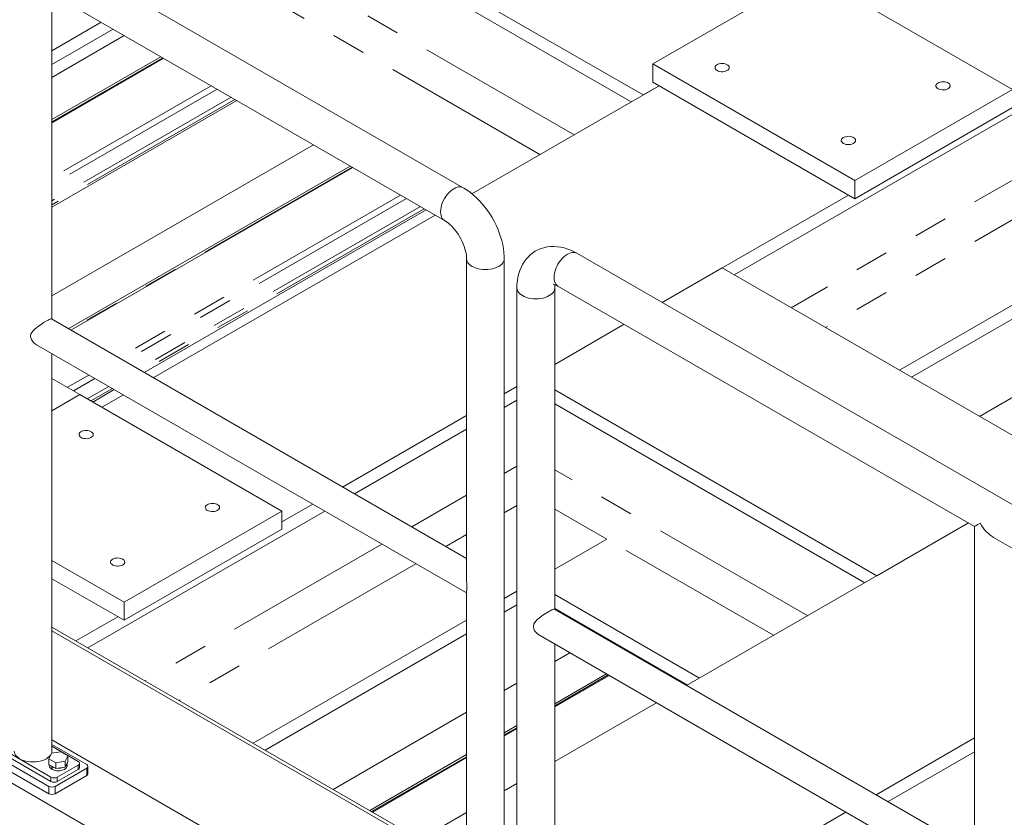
# Model space of a CAD drawing. Header units: millimetres. Extents: x 450 to 25135, y 150 to 17673.
# Tile 176 of 256: x 6282 to 7385, y 12660 to 13553. Entities that reach past the tile are written whole.
import ezdxf

# ---------------------------------------------------------------- set-up
doc = ezdxf.new("R2010")
doc.units = ezdxf.units.MM
doc.linetypes.add('SLD-Centrada-doble', pattern=[12.7, 6.35, -1.27, 1.27, -1.27, 1.27, -1.27])
doc.linetypes.add('SLD-Continua', pattern=[0])
doc.layers.add('OCULTA', color=8, linetype='SLD-Continua')

msp = doc.modelspace()

# ---------------------------------------------------------------- linework, layer by layer
at = {"layer": 'OCULTA', "linetype": 'SLD-Continua', "lineweight": 18, "ltscale": 30}
for p, q in [((6778.6, 13365.1), (5329, 14202)), ((7846.4, 13708.8), (7082, 13267.5)), ((7846.4, 13708.8), (7082, 13267.5)), ((7846.4, 13708.8), (7082, 13267.5)), ((7846.4, 13708.8), (7082, 13267.5)), ((6980.2, 13469.2), (6612.5, 13681.5)), ((6980.2, 13469.2), (6612.5, 13681.5)), ((6980.2, 13469.2), (6612.5, 13681.5)), ((6980.2, 13469.2), (6612.5, 13681.5)), ((6966.8, 13461.4), (6599.1, 13673.7)), ((6966.8, 13461.4), (6599.1, 13673.7)), ((6966.8, 13461.4), (6599.1, 13673.7)), ((6966.8, 13461.4), (6599.1, 13673.7)), ((7167.6, 13605.9), (6990.8, 13503.9)), ((7167.6, 13605.9), (6990.8, 13503.9)), ((7167.6, 13605.9), (6990.8, 13503.9)), ((7167.6, 13605.9), (6990.8, 13503.9)), ((7393.8, 13475.3), (7167.6, 13605.9)), ((7393.8, 13475.3), (7167.6, 13605.9)), ((7393.8, 13475.3), (7167.6, 13605.9)), ((7393.8, 13475.3), (7167.6, 13605.9)), ((6296.7, 13594.7), (6757.5, 13328.6)), ((6317.7, 13217.9), (6317.7, 13582.5)), ((6373.1, 13550.6), (6317.7, 13518.6)), ((6373.1, 13550.6), (6317.7, 13518.6)), ((6373.1, 13550.6), (6317.7, 13518.6)), ((6373.1, 13550.6), (6317.7, 13518.6)), ((6386.5, 13542.8), (6317.7, 13503.1)), ((6386.5, 13542.8), (6317.7, 13503.1)), ((6386.5, 13542.8), (6317.7, 13503.1)), ((6386.5, 13542.8), (6317.7, 13503.1)), ((6398.9, 13535.7), (6317.7, 13488.8)), ((6398.9, 13535.7), (6317.7, 13488.8)), ((6398.9, 13535.7), (6317.7, 13488.8)), ((6398.9, 13535.7), (6317.7, 13488.8)), ((7929.5, 13542.8), (7267.3, 13160.6)), ((7929.5, 13542.8), (7267.3, 13160.6)), ((7929.5, 13542.8), (7267.3, 13160.6)), ((7929.5, 13542.8), (7267.3, 13160.6)), ((6439.9, 13512), (6317.7, 13441.5)), ((6439.9, 13512), (6317.7, 13441.5)), ((6439.9, 13512), (6317.7, 13441.5)), ((6439.9, 13512), (6317.7, 13441.5)), ((6317.7, 13438), (6442.9, 13510.2)), ((6317.7, 13438), (6442.9, 13510.2)), ((6317.7, 13438), (6442.9, 13510.2)), ((6317.7, 13438), (6442.9, 13510.2)), ((6990.8, 13503.9), (7217.1, 13373.3)), ((6990.8, 13503.9), (6990.8, 13483.5)), ((6990.8, 13503.9), (7217.1, 13373.3)), ((6990.8, 13503.9), (6990.8, 13483.5)), ((6990.8, 13503.9), (7217.1, 13373.3)), ((6990.8, 13503.9), (6990.8, 13483.5)), ((6990.8, 13503.9), (7217.1, 13373.3)), ((6990.8, 13503.9), (6990.8, 13483.5)), ((6997.9, 13479.4), (6788.3, 13358.4)), ((6997.9, 13479.4), (6788.3, 13358.4)), ((6997.9, 13479.4), (6788.3, 13358.4)), ((6997.9, 13479.4), (6788.3, 13358.4)), ((6997.9, 13479.4), (6980.2, 13469.2)), ((6997.9, 13479.4), (6980.2, 13469.2)), ((6997.9, 13479.4), (6980.2, 13469.2)), ((6997.9, 13479.4), (6980.2, 13469.2)), ((6990.8, 13483.5), (7217.1, 13352.9)), ((6990.8, 13483.5), (7217.1, 13352.9)), ((6990.8, 13483.5), (7217.1, 13352.9)), ((6990.8, 13483.5), (7217.1, 13352.9)), ((7846.4, 13479.4), (7280.7, 13152.8)), ((7846.4, 13479.4), (7280.7, 13152.8)), ((7846.4, 13479.4), (7280.7, 13152.8)), ((7846.4, 13479.4), (7280.7, 13152.8)), ((7217.1, 13373.3), (7393.8, 13475.3)), ((7217.1, 13373.3), (7393.8, 13475.3)), ((7217.1, 13373.3), (7393.8, 13475.3)), ((7217.1, 13373.3), (7393.8, 13475.3)), ((6524.8, 13463), (6317.7, 13343.5)), ((6524.8, 13463), (6317.7, 13343.5)), ((6524.8, 13463), (6317.7, 13343.5)), ((6524.8, 13463), (6317.7, 13343.5)), ((7217.1, 13352.9), (7393.8, 13454.9)), ((7217.1, 13352.9), (7393.8, 13454.9)), ((7217.1, 13352.9), (7393.8, 13454.9)), ((7217.1, 13352.9), (7393.8, 13454.9)), ((7922.4, 13435.5), (7356.8, 13108.9)), ((7922.4, 13435.5), (7356.8, 13108.9)), ((7922.4, 13435.5), (7356.8, 13108.9)), ((7922.4, 13435.5), (7356.8, 13108.9)), ((6611, 13413.2), (6317.7, 13243.9)), ((6611, 13413.2), (6317.7, 13243.9)), ((6611, 13413.2), (6317.7, 13243.9)), ((6611, 13413.2), (6317.7, 13243.9)), ((6652, 13389.5), (6336.2, 13207.2)), ((6652, 13389.5), (6336.2, 13207.2)), ((6652, 13389.5), (6336.2, 13207.2)), ((6652, 13389.5), (6336.2, 13207.2)), ((6339.2, 13205.5), (6655, 13387.8)), ((6339.2, 13205.5), (6655, 13387.8)), ((6339.2, 13205.5), (6655, 13387.8)), ((6339.2, 13205.5), (6655, 13387.8)), ((7217.1, 13373.3), (7217.1, 13352.9)), ((7217.1, 13373.3), (7217.1, 13352.9)), ((7217.1, 13373.3), (7217.1, 13352.9)), ((7217.1, 13373.3), (7217.1, 13352.9)), ((7210, 13356.9), (7001.4, 13236.5)), ((7210, 13356.9), (7001.4, 13236.5)), ((7210, 13356.9), (7001.4, 13236.5)), ((7210, 13356.9), (7001.4, 13236.5)), ((6736.9, 13340.5), (6421.1, 13158.2)), ((6736.9, 13340.5), (6421.1, 13158.2)), ((6736.9, 13340.5), (6421.1, 13158.2)), ((6736.9, 13340.5), (6421.1, 13158.2)), ((6747.1, 13334.6), (6431.3, 13152.3)), ((6747.1, 13334.6), (6431.3, 13152.3)), ((6747.1, 13334.6), (6431.3, 13152.3)), ((6747.1, 13334.6), (6431.3, 13152.3)), ((7860.4, 12740.6), (6905.9, 13291.7)), ((6782.3, 13285.6), (6782.3, 12923.7)), ((6824.5, 12441.3), (6824.5, 13285.6)), ((7068.6, 13275.3), (7001.4, 13236.5)), ((7068.6, 13275.3), (7001.4, 13236.5)), ((7068.6, 13275.3), (7001.4, 13236.5)), ((7068.6, 13275.3), (7001.4, 13236.5)), ((7454, 13052.8), (7068.6, 13275.3)), ((7454, 13052.8), (7068.6, 13275.3)), ((7454, 13052.8), (7068.6, 13275.3)), ((7454, 13052.8), (7068.6, 13275.3)), ((6838.7, 13252.9), (6838.7, 12408.6)), ((6881.1, 12892.7), (6881.1, 13252.9)), ((6884.7, 13255), (7351.4, 12985.6)), ((6782.3, 12949.6), (6317.4, 13218.1)), ((6959, 13212.1), (6881.1, 13167.1)), ((6959, 13212.1), (6881.1, 13167.1)), ((6959, 13212.1), (6881.1, 13167.1)), ((6959, 13212.1), (6881.1, 13167.1)), ((6959, 13212.1), (6881.1, 13167.1)), ((6959, 13212.1), (6881.1, 13167.1)), ((6959, 13212.1), (6881.1, 13167.1)), ((6959, 13212.1), (6881.1, 13167.1)), ((6300.7, 13189.1), (6782.3, 12911.1)), ((6317.7, 12733.9), (6317.7, 13179.3)), ((6349.1, 13133.4), (6317.7, 13151.5)), ((6349.1, 13133.4), (6317.7, 13151.5)), ((6349.1, 13133.4), (6317.7, 13151.5)), ((6349.1, 13133.4), (6317.7, 13151.5)), ((6387.7, 13138.9), (6363.6, 13125)), ((6387.7, 13138.9), (6363.6, 13125)), ((6387.7, 13138.9), (6363.6, 13125)), ((6387.7, 13138.9), (6363.6, 13125)), ((6838.7, 13142.6), (6824.5, 13134.4)), ((6838.7, 13142.6), (6824.5, 13134.4)), ((6838.7, 13142.6), (6824.5, 13134.4)), ((6838.7, 13142.6), (6824.5, 13134.4)), ((7241.8, 12930.4), (6881.1, 13138.6)), ((7241.8, 12930.4), (6881.1, 13138.6)), ((7241.8, 12930.4), (6881.1, 13138.6)), ((7241.8, 12930.4), (6881.1, 13138.6)), ((6349.1, 13133.4), (6317.7, 13115.3)), ((6349.1, 13133.4), (6317.7, 13115.3)), ((6349.1, 13133.4), (6317.7, 13115.3)), ((6349.1, 13133.4), (6317.7, 13115.3)), ((6575.4, 13002.8), (6349.1, 13133.4)), ((6575.4, 13002.8), (6349.1, 13133.4)), ((6575.4, 13002.8), (6349.1, 13133.4)), ((6575.4, 13002.8), (6349.1, 13133.4)), ((6397.9, 13133), (6373.8, 13119.2)), ((6397.9, 13133), (6373.8, 13119.2)), ((6397.9, 13133), (6373.8, 13119.2)), ((6397.9, 13133), (6373.8, 13119.2)), ((6838.7, 13127.1), (6824.5, 13118.9)), ((6838.7, 13127.1), (6824.5, 13118.9)), ((6838.7, 13127.1), (6824.5, 13118.9)), ((6838.7, 13127.1), (6824.5, 13118.9)), ((7228.4, 12922.6), (6881.1, 13123.1)), ((7228.4, 12922.6), (6881.1, 13123.1)), ((7228.4, 12922.6), (6881.1, 13123.1)), ((7228.4, 12922.6), (6881.1, 13123.1)), ((6782.3, 13110), (6643.4, 13029.8)), ((6782.3, 13110), (6643.4, 13029.8)), ((6782.3, 13110), (6643.4, 13029.8)), ((6782.3, 13110), (6643.4, 13029.8)), ((6782.3, 13094.5), (6656.8, 13022.1)), ((6782.3, 13094.5), (6656.8, 13022.1)), ((6782.3, 13094.5), (6656.8, 13022.1)), ((6782.3, 13094.5), (6656.8, 13022.1)), ((6610, 13010.6), (6575.4, 12990.6)), ((6610, 13010.6), (6575.4, 12990.6)), ((6610, 13010.6), (6575.4, 12990.6)), ((6610, 13010.6), (6575.4, 12990.6)), ((6881.1, 13005.1), (6939.5, 12971.3)), ((6881.1, 13005.1), (6939.5, 12971.3)), ((6881.1, 13005.1), (6939.5, 12971.3)), ((6881.1, 13005.1), (6939.5, 12971.3)), ((6623.4, 13002.8), (6358, 12849.6)), ((6623.4, 13002.8), (6358, 12849.6)), ((6623.4, 13002.8), (6358, 12849.6)), ((6623.4, 13002.8), (6358, 12849.6)), ((6398.6, 12900.8), (6575.4, 13002.8)), ((6398.6, 12900.8), (6575.4, 13002.8)), ((6398.6, 12900.8), (6575.4, 13002.8)), ((6398.6, 12900.8), (6575.4, 13002.8)), ((6575.4, 13002.8), (6575.4, 12982.4)), ((6575.4, 13002.8), (6575.4, 12982.4)), ((6575.4, 13002.8), (6575.4, 12982.4)), ((6575.4, 13002.8), (6575.4, 12982.4)), ((6398.6, 12880.4), (6575.4, 12982.4)), ((6398.6, 12880.4), (6575.4, 12982.4)), ((6398.6, 12880.4), (6575.4, 12982.4)), ((6398.6, 12880.4), (6575.4, 12982.4)), ((7344.4, 12989.6), (7028.8, 12807.4)), ((7344.4, 12989.6), (7028.8, 12807.4)), ((7344.4, 12989.6), (7028.8, 12807.4)), ((7344.4, 12989.6), (7028.8, 12807.4)), ((7344.4, 12989.6), (7241.8, 12930.4)), ((7344.4, 12989.6), (7241.8, 12930.4)), ((7344.4, 12989.6), (7241.8, 12930.4)), ((7344.4, 12989.6), (7241.8, 12930.4)), ((7351.4, 12985.6), (7351.4, 12595.8)), ((6939.5, 12971.3), (6881.1, 12937.6)), ((6939.5, 12971.3), (6881.1, 12937.6)), ((6939.5, 12971.3), (6881.1, 12937.6)), ((6939.5, 12971.3), (6881.1, 12937.6)), ((6939.5, 12971.3), (6881.1, 12937.6)), ((6939.5, 12971.3), (6881.1, 12937.6)), ((6939.5, 12971.3), (6881.1, 12937.6)), ((6939.5, 12971.3), (6881.1, 12937.6)), ((7372.6, 12973.3), (7839.2, 12703.9)), ((6317.7, 12947.4), (6398.6, 12900.8)), ((6317.7, 12947.4), (6398.6, 12900.8)), ((6317.7, 12947.4), (6398.6, 12900.8)), ((6317.7, 12947.4), (6398.6, 12900.8)), ((6317.7, 12927), (6398.6, 12880.4)), ((6317.7, 12927), (6398.6, 12880.4)), ((6317.7, 12927), (6398.6, 12880.4)), ((6317.7, 12927), (6398.6, 12880.4)), ((6782.3, 12912), (6782.3, 12441.3)), ((6838.7, 12913.1), (6824.5, 12904.9)), ((6838.7, 12913.1), (6824.5, 12904.9)), ((6838.7, 12913.1), (6824.5, 12904.9)), ((6838.7, 12913.1), (6824.5, 12904.9)), ((7043.1, 12815.6), (6881.1, 12909.2)), ((7043.1, 12815.6), (6881.1, 12909.2)), ((7043.1, 12815.6), (6881.1, 12909.2)), ((7043.1, 12815.6), (6881.1, 12909.2)), ((6398.6, 12900.8), (6398.6, 12880.4)), ((6398.6, 12900.8), (6398.6, 12880.4)), ((6398.6, 12900.8), (6398.6, 12880.4)), ((6398.6, 12900.8), (6398.6, 12880.4)), ((6838.7, 12897.6), (6824.5, 12889.4)), ((6838.7, 12897.6), (6824.5, 12889.4)), ((6838.7, 12897.6), (6824.5, 12889.4)), ((6838.7, 12897.6), (6824.5, 12889.4)), ((7029.7, 12807.9), (6881.1, 12893.6)), ((7029.7, 12807.9), (6881.1, 12893.6)), ((7029.7, 12807.9), (6881.1, 12893.6)), ((7029.7, 12807.9), (6881.1, 12893.6)), ((6391.5, 12884.4), (6344.6, 12857.3)), ((6391.5, 12884.4), (6344.6, 12857.3)), ((6391.5, 12884.4), (6344.6, 12857.3)), ((6391.5, 12884.4), (6344.6, 12857.3)), ((7351.4, 12621.2), (6880.7, 12892.9)), ((6317.7, 12872.8), (6782.3, 12604.6)), ((6782.3, 12880.6), (6543.3, 12742.6)), ((6782.3, 12880.6), (6543.3, 12742.6)), ((6782.3, 12880.6), (6543.3, 12742.6)), ((6782.3, 12880.6), (6543.3, 12742.6)), ((6317.7, 12868.8), (6782.3, 12600.5)), ((6782.3, 12865.1), (6556.7, 12734.9)), ((6782.3, 12865.1), (6556.7, 12734.9)), ((6782.3, 12865.1), (6556.7, 12734.9)), ((6782.3, 12865.1), (6556.7, 12734.9)), ((6863.9, 12863.7), (7351.4, 12582.3)), ((6932.5, 12864), (6931.7, 12863.5)), ((6932.5, 12864), (6931.7, 12863.5)), ((6932.5, 12864), (6931.7, 12863.5)), ((6932.5, 12864), (6931.7, 12863.5)), ((6881.1, 12408.6), (6881.1, 12853.8)), ((6898, 12844.1), (6881.1, 12834.3)), ((6898, 12844.1), (6881.1, 12834.3)), ((6898, 12844.1), (6881.1, 12834.3)), ((6898, 12844.1), (6881.1, 12834.3)), ((6973.5, 12840.3), (6972.7, 12839.8)), ((6973.5, 12840.3), (6972.7, 12839.8)), ((6973.5, 12840.3), (6972.7, 12839.8)), ((6973.5, 12840.3), (6972.7, 12839.8)), ((6975.7, 12838.1), (6976.5, 12838.6)), ((6975.7, 12838.1), (6976.5, 12838.6)), ((6975.7, 12838.1), (6976.5, 12838.6)), ((6975.7, 12838.1), (6976.5, 12838.6)), ((6939, 12820.4), (6881.1, 12787)), ((6939, 12820.4), (6881.1, 12787)), ((6939, 12820.4), (6881.1, 12787)), ((6939, 12820.4), (6881.1, 12787)), ((6881.1, 12783.5), (6942, 12818.7)), ((6881.1, 12783.5), (6942, 12818.7)), ((6881.1, 12783.5), (6942, 12818.7)), ((6881.1, 12783.5), (6942, 12818.7)), ((6838.7, 12809.9), (6824.5, 12801.7)), ((6838.7, 12809.9), (6824.5, 12801.7)), ((6838.7, 12809.9), (6824.5, 12801.7)), ((6838.7, 12809.9), (6824.5, 12801.7)), ((6995.1, 12788), (6881.1, 12722.1)), ((6995.1, 12788), (6881.1, 12722.1)), ((6995.1, 12788), (6881.1, 12722.1)), ((6995.1, 12788), (6881.1, 12722.1)), ((6782.3, 12777.3), (6632.8, 12691)), ((6782.3, 12777.3), (6632.8, 12691)), ((6782.3, 12777.3), (6632.8, 12691)), ((6782.3, 12777.3), (6632.8, 12691)), ((6838.7, 12762.5), (6824.5, 12754.3)), ((6838.7, 12762.5), (6824.5, 12754.3)), ((6838.7, 12762.5), (6824.5, 12754.3)), ((6838.7, 12762.5), (6824.5, 12754.3)), ((6555.9, 12534.4), (6170.6, 12756.9)), ((6555.9, 12534.4), (6170.6, 12756.9)), ((6555.9, 12534.4), (6170.6, 12756.9)), ((6555.9, 12534.4), (6170.6, 12756.9)), ((6824.5, 12750.8), (6838.7, 12759)), ((6824.5, 12750.8), (6838.7, 12759)), ((6824.5, 12750.8), (6838.7, 12759)), ((6824.5, 12750.8), (6838.7, 12759)), ((6314.3, 12694.3), (6236.6, 12739.2)), ((6316.8, 12704.7), (6246.1, 12745.5)), ((6316.8, 12699.8), (6246.1, 12740.6)), ((6782.3, 12478.1), (6317.7, 12746.3)), ((6317.7, 12741.3), (6356.8, 12718.8)), ((6317.7, 12739.3), (6347.2, 12722.2)), ((7351.4, 12748.7), (7241, 12685)), ((7351.4, 12748.7), (7241, 12685)), ((7351.4, 12748.7), (7241, 12685)), ((7351.4, 12748.7), (7241, 12685)), ((6314.3, 12686.1), (6236.6, 12731)), ((6314.3, 12725.3), (6317.2, 12731.4)), ((6317.2, 12731.4), (6327.8, 12733.1)), ((6327.8, 12733.1), (6335.5, 12728.6)), ((6335.5, 12728.6), (6332.7, 12722.5)), ((6335.5, 12722.1), (6335.5, 12728.6)), ((6782.3, 12730), (6673.8, 12667.3)), ((6782.3, 12730), (6673.8, 12667.3)), ((6782.3, 12730), (6673.8, 12667.3)), ((6782.3, 12730), (6673.8, 12667.3)), ((7351.4, 12733.2), (7254.4, 12677.2)), ((7351.4, 12733.2), (7254.4, 12677.2)), ((7351.4, 12733.2), (7254.4, 12677.2)), ((7351.4, 12733.2), (7254.4, 12677.2)), ((6322.1, 12720.8), (6314.3, 12725.3)), ((6314.3, 12718.8), (6314.3, 12725.3)), ((6322.1, 12714.3), (6314.3, 12718.8)), ((6314.9, 12718.4), (6314.9, 12717.6)), ((6317.7, 12716.5), (6318, 12716.7)), ((6332.7, 12722.5), (6322.1, 12720.8)), ((6322.1, 12714.3), (6322.1, 12720.8)), ((6347.2, 12718.2), (6323.9, 12704.7)), ((6332.7, 12715.9), (6332.7, 12722.5)), ((6335.5, 12722.1), (6332.7, 12715.9)), ((6334.9, 12717.6), (6334.9, 12720.4)), ((6348.7, 12715.3), (6348.7, 12720.2)), ((6358.2, 12708.6), (6358.2, 12716.7)), ((6676.8, 12665.6), (6782.3, 12726.5)), ((6676.8, 12665.6), (6782.3, 12726.5)), ((6676.8, 12665.6), (6782.3, 12726.5)), ((6676.8, 12665.6), (6782.3, 12726.5)), ((6317.7, 12716.5), (6317.7, 12713.6)), ((6318.1, 12713.8), (6317.7, 12713.6)), ((6318.1, 12716.2), (6318.4, 12716.4)), ((6318.1, 12716.2), (6318.1, 12713.4)), ((6356.8, 12714.7), (6321.4, 12694.3)), ((6356.8, 12706.5), (6321.4, 12686.1)), ((6332.7, 12715.9), (6322.1, 12714.3)), ((6347.2, 12713.3), (6323.9, 12699.8)), ((6838.7, 12697.6), (6824.5, 12689.4)), ((6838.7, 12697.6), (6824.5, 12689.4)), ((6838.7, 12697.6), (6824.5, 12689.4)), ((6838.7, 12697.6), (6824.5, 12689.4)), ((6782.3, 12665.1), (6730, 12634.9)), ((6782.3, 12665.1), (6730, 12634.9)), ((6782.3, 12665.1), (6730, 12634.9)), ((6782.3, 12665.1), (6730, 12634.9)), ((7207.3, 12665.5), (6953.4, 12518.9)), ((7207.3, 12665.5), (6953.4, 12518.9)), ((7207.3, 12665.5), (6953.4, 12518.9)), ((7207.3, 12665.5), (6953.4, 12518.9))]:
    msp.add_line(p, q, dxfattribs=at)
at = {"layer": 'OCULTA', "linetype": 'SLD-Centrada-doble', "lineweight": 18, "ltscale": 30}
for p, q in [((6902.7, 13424.5), (6407.4, 13710.4)), ((6902.7, 13424.5), (6407.4, 13710.4)), ((6902.7, 13424.5), (6407.4, 13710.4)), ((6902.7, 13424.5), (6407.4, 13710.4)), ((7846.4, 13634.9), (7146, 13230.6)), ((7846.4, 13634.9), (7146, 13230.6)), ((7846.4, 13634.9), (7146, 13230.6)), ((7846.4, 13634.9), (7146, 13230.6)), ((6864.5, 13402.4), (6490.5, 13618.4)), ((6864.5, 13402.4), (6490.5, 13618.4)), ((6864.5, 13402.4), (6490.5, 13618.4)), ((6864.5, 13402.4), (6490.5, 13618.4)), ((7846.4, 13590.8), (7184.2, 13208.5)), ((7846.4, 13590.8), (7184.2, 13208.5)), ((7846.4, 13590.8), (7184.2, 13208.5)), ((7846.4, 13590.8), (7184.2, 13208.5)), ((6442, 13510.8), (6317.7, 13439)), ((6442, 13510.8), (6317.7, 13439)), ((6442, 13510.8), (6317.7, 13439)), ((6442, 13510.8), (6317.7, 13439)), ((6496.3, 13479.4), (6317.7, 13376.3)), ((6496.3, 13479.4), (6317.7, 13376.3)), ((6496.3, 13479.4), (6317.7, 13376.3)), ((6496.3, 13479.4), (6317.7, 13376.3)), ((6503, 13475.6), (6317.7, 13368.6)), ((6503, 13475.6), (6317.7, 13368.6)), ((6503, 13475.6), (6317.7, 13368.6)), ((6503, 13475.6), (6317.7, 13368.6)), ((6518.6, 13466.5), (6317.7, 13350.6)), ((6518.6, 13466.5), (6317.7, 13350.6)), ((6518.6, 13466.5), (6317.7, 13350.6)), ((6518.6, 13466.5), (6317.7, 13350.6)), ((6522.7, 13464.2), (6317.7, 13345.9)), ((6522.7, 13464.2), (6317.7, 13345.9)), ((6522.7, 13464.2), (6317.7, 13345.9)), ((6522.7, 13464.2), (6317.7, 13345.9)), ((6654.1, 13388.3), (6338.3, 13206)), ((6654.1, 13388.3), (6338.3, 13206)), ((6654.1, 13388.3), (6338.3, 13206)), ((6654.1, 13388.3), (6338.3, 13206)), ((6708.4, 13357), (6392.6, 13174.6)), ((6708.4, 13357), (6392.6, 13174.6)), ((6708.4, 13357), (6392.6, 13174.6)), ((6708.4, 13357), (6392.6, 13174.6)), ((6715.1, 13353.1), (6399.3, 13170.8)), ((6715.1, 13353.1), (6399.3, 13170.8)), ((6715.1, 13353.1), (6399.3, 13170.8)), ((6715.1, 13353.1), (6399.3, 13170.8)), ((6730.7, 13344.1), (6414.9, 13161.7)), ((6730.7, 13344.1), (6414.9, 13161.7)), ((6730.7, 13344.1), (6414.9, 13161.7)), ((6730.7, 13344.1), (6414.9, 13161.7)), ((6734.8, 13341.7), (6419, 13159.4)), ((6734.8, 13341.7), (6419, 13159.4)), ((6734.8, 13341.7), (6419, 13159.4)), ((6734.8, 13341.7), (6419, 13159.4)), ((6359.2, 13155.3), (6335.2, 13141.5)), ((6359.2, 13155.3), (6335.2, 13141.5)), ((6359.2, 13155.3), (6335.2, 13141.5)), ((6359.2, 13155.3), (6335.2, 13141.5)), ((6365.9, 13151.5), (6341.9, 13137.6)), ((6365.9, 13151.5), (6341.9, 13137.6)), ((6365.9, 13151.5), (6341.9, 13137.6)), ((6365.9, 13151.5), (6341.9, 13137.6)), ((6381.5, 13142.5), (6357.5, 13128.6)), ((6381.5, 13142.5), (6357.5, 13128.6)), ((6381.5, 13142.5), (6357.5, 13128.6)), ((6381.5, 13142.5), (6357.5, 13128.6)), ((6385.6, 13140.1), (6361.6, 13126.3)), ((6385.6, 13140.1), (6361.6, 13126.3)), ((6385.6, 13140.1), (6361.6, 13126.3)), ((6385.6, 13140.1), (6361.6, 13126.3)), ((6838.7, 13053.2), (6824.5, 13045)), ((6838.7, 13053.2), (6824.5, 13045)), ((6838.7, 13053.2), (6824.5, 13045)), ((6838.7, 13053.2), (6824.5, 13045)), ((7164.4, 12885.6), (6881.1, 13049.2)), ((7164.4, 12885.6), (6881.1, 13049.2)), ((7164.4, 12885.6), (6881.1, 13049.2)), ((7164.4, 12885.6), (6881.1, 13049.2)), ((6782.3, 13020.6), (6720.9, 12985.1)), ((6782.3, 13020.6), (6720.9, 12985.1)), ((6782.3, 13020.6), (6720.9, 12985.1)), ((6782.3, 13020.6), (6720.9, 12985.1)), ((6838.7, 13009.1), (6824.5, 13000.9)), ((6838.7, 13009.1), (6824.5, 13000.9)), ((6838.7, 13009.1), (6824.5, 13000.9)), ((6838.7, 13009.1), (6824.5, 13000.9)), ((6782.3, 12976.5), (6759.1, 12963.1)), ((6782.3, 12976.5), (6759.1, 12963.1)), ((6782.3, 12976.5), (6759.1, 12963.1)), ((6782.3, 12976.5), (6759.1, 12963.1)), ((7126.2, 12863.6), (6939.5, 12971.3)), ((7126.2, 12863.6), (6939.5, 12971.3)), ((7126.2, 12863.6), (6939.5, 12971.3)), ((7126.2, 12863.6), (6939.5, 12971.3)), ((6687.5, 12965.8), (6422, 12812.6)), ((6687.5, 12965.8), (6422, 12812.6)), ((6687.5, 12965.8), (6422, 12812.6)), ((6687.5, 12965.8), (6422, 12812.6)), ((6725.6, 12943.8), (6460.2, 12790.6)), ((6725.6, 12943.8), (6460.2, 12790.6)), ((6725.6, 12943.8), (6460.2, 12790.6)), ((6725.6, 12943.8), (6460.2, 12790.6)), ((6975.6, 12839.1), (6974.8, 12838.6)), ((6975.6, 12839.1), (6974.8, 12838.6)), ((6975.6, 12839.1), (6974.8, 12838.6)), ((6975.6, 12839.1), (6974.8, 12838.6)), ((6941.1, 12819.2), (6881.1, 12784.6)), ((6941.1, 12819.2), (6881.1, 12784.6)), ((6941.1, 12819.2), (6881.1, 12784.6)), ((6941.1, 12819.2), (6881.1, 12784.6)), ((6838.7, 12760.1), (6824.5, 12751.9)), ((6838.7, 12760.1), (6824.5, 12751.9)), ((6838.7, 12760.1), (6824.5, 12751.9)), ((6838.7, 12760.1), (6824.5, 12751.9)), ((6782.3, 12727.6), (6675.9, 12666.1)), ((6782.3, 12727.6), (6675.9, 12666.1)), ((6782.3, 12727.6), (6675.9, 12666.1)), ((6782.3, 12727.6), (6675.9, 12666.1)), ((6347.2, 12718.2), (6347.2, 12713.3)), ((6356.8, 12714.7), (6356.8, 12706.5)), ((6316.8, 12704.7), (6316.8, 12699.8)), ((6323.9, 12699.8), (6323.9, 12704.7)), ((6314.3, 12694.3), (6314.3, 12686.1)), ((6321.4, 12686.1), (6321.4, 12694.3))]:
    msp.add_line(p, q, dxfattribs=at)
at = {"layer": 'OCULTA', "linetype": 'SLD-Continua', "lineweight": 18, "ltscale": 30, "flags": 128}
for points in [[(7062.9, 13496.5), (7064.3, 13495.9), (7065.8, 13495.5), (7067.5, 13495.2), (7069.2, 13495.2), (7070.9, 13495.4), (7072.5, 13495.8), (7073.9, 13496.4), (7075.1, 13497.1), (7075.9, 13498), (7076.4, 13498.9), (7076.6, 13499.9), (7076.3, 13500.9), (7075.7, 13501.9), (7074.8, 13502.7), (7073.6, 13503.4), (7072.1, 13503.9), (7070.5, 13504.3), (7068.8, 13504.4), (7067.1, 13504.3), (7065.4, 13504.1), (7063.9, 13503.6), (7062.6, 13502.9), (7061.6, 13502.1), (7060.9, 13501.2), (7060.6, 13500.2), (7060.7, 13499.2), (7061.1, 13498.2), (7061.8, 13497.3), (7062.9, 13496.5)], [(7062.9, 13496.5), (7064.3, 13495.9), (7065.8, 13495.5), (7067.5, 13495.2), (7069.2, 13495.2), (7070.9, 13495.4), (7072.5, 13495.8), (7073.9, 13496.4), (7075.1, 13497.1), (7075.9, 13498), (7076.4, 13498.9), (7076.6, 13499.9), (7076.3, 13500.9), (7075.7, 13501.9), (7074.8, 13502.7), (7073.6, 13503.4), (7072.1, 13503.9), (7070.5, 13504.3), (7068.8, 13504.4), (7067.1, 13504.3), (7065.4, 13504.1), (7063.9, 13503.6), (7062.6, 13502.9), (7061.6, 13502.1), (7060.9, 13501.2), (7060.6, 13500.2), (7060.7, 13499.2), (7061.1, 13498.2), (7061.8, 13497.3), (7062.9, 13496.5)], [(7062.9, 13496.5), (7064.3, 13495.9), (7065.8, 13495.5), (7067.5, 13495.2), (7069.2, 13495.2), (7070.9, 13495.4), (7072.5, 13495.8), (7073.9, 13496.4), (7075.1, 13497.1), (7075.9, 13498), (7076.4, 13498.9), (7076.6, 13499.9), (7076.3, 13500.9), (7075.7, 13501.9), (7074.8, 13502.7), (7073.6, 13503.4), (7072.1, 13503.9), (7070.5, 13504.3), (7068.8, 13504.4), (7067.1, 13504.3), (7065.4, 13504.1), (7063.9, 13503.6), (7062.6, 13502.9), (7061.6, 13502.1), (7060.9, 13501.2), (7060.6, 13500.2), (7060.7, 13499.2), (7061.1, 13498.2), (7061.8, 13497.3), (7062.9, 13496.5)], [(7062.9, 13496.5), (7064.3, 13495.9), (7065.8, 13495.5), (7067.5, 13495.2), (7069.2, 13495.2), (7070.9, 13495.4), (7072.5, 13495.8), (7073.9, 13496.4), (7075.1, 13497.1), (7075.9, 13498), (7076.4, 13498.9), (7076.6, 13499.9), (7076.3, 13500.9), (7075.7, 13501.9), (7074.8, 13502.7), (7073.6, 13503.4), (7072.1, 13503.9), (7070.5, 13504.3), (7068.8, 13504.4), (7067.1, 13504.3), (7065.4, 13504.1), (7063.9, 13503.6), (7062.6, 13502.9), (7061.6, 13502.1), (7060.9, 13501.2), (7060.6, 13500.2), (7060.7, 13499.2), (7061.1, 13498.2), (7061.8, 13497.3), (7062.9, 13496.5)], [(7310.4, 13476.1), (7311.8, 13475.5), (7313.3, 13475.1), (7315, 13474.8), (7316.7, 13474.8), (7318.4, 13475), (7320, 13475.4), (7321.4, 13476), (7322.6, 13476.7), (7323.4, 13477.6), (7323.9, 13478.5), (7324.1, 13479.5), (7323.8, 13480.5), (7323.2, 13481.5), (7322.3, 13482.3), (7321.1, 13483), (7319.6, 13483.5), (7318, 13483.9), (7316.3, 13484), (7314.6, 13483.9), (7312.9, 13483.6), (7311.4, 13483.2), (7310.1, 13482.5), (7309.1, 13481.7), (7308.4, 13480.8), (7308.1, 13479.8), (7308.1, 13478.8), (7308.6, 13477.8), (7309.3, 13476.9), (7310.4, 13476.1)], [(7310.4, 13476.1), (7311.8, 13475.5), (7313.3, 13475.1), (7315, 13474.8), (7316.7, 13474.8), (7318.4, 13475), (7320, 13475.4), (7321.4, 13476), (7322.6, 13476.7), (7323.4, 13477.6), (7323.9, 13478.5), (7324.1, 13479.5), (7323.8, 13480.5), (7323.2, 13481.5), (7322.3, 13482.3), (7321.1, 13483), (7319.6, 13483.5), (7318, 13483.9), (7316.3, 13484), (7314.6, 13483.9), (7312.9, 13483.6), (7311.4, 13483.2), (7310.1, 13482.5), (7309.1, 13481.7), (7308.4, 13480.8), (7308.1, 13479.8), (7308.1, 13478.8), (7308.6, 13477.8), (7309.3, 13476.9), (7310.4, 13476.1)], [(7310.4, 13476.1), (7311.8, 13475.5), (7313.3, 13475.1), (7315, 13474.8), (7316.7, 13474.8), (7318.4, 13475), (7320, 13475.4), (7321.4, 13476), (7322.6, 13476.7), (7323.4, 13477.6), (7323.9, 13478.5), (7324.1, 13479.5), (7323.8, 13480.5), (7323.2, 13481.5), (7322.3, 13482.3), (7321.1, 13483), (7319.6, 13483.5), (7318, 13483.9), (7316.3, 13484), (7314.6, 13483.9), (7312.9, 13483.6), (7311.4, 13483.2), (7310.1, 13482.5), (7309.1, 13481.7), (7308.4, 13480.8), (7308.1, 13479.8), (7308.1, 13478.8), (7308.6, 13477.8), (7309.3, 13476.9), (7310.4, 13476.1)], [(7310.4, 13476.1), (7311.8, 13475.5), (7313.3, 13475.1), (7315, 13474.8), (7316.7, 13474.8), (7318.4, 13475), (7320, 13475.4), (7321.4, 13476), (7322.6, 13476.7), (7323.4, 13477.6), (7323.9, 13478.5), (7324.1, 13479.5), (7323.8, 13480.5), (7323.2, 13481.5), (7322.3, 13482.3), (7321.1, 13483), (7319.6, 13483.5), (7318, 13483.9), (7316.3, 13484), (7314.6, 13483.9), (7312.9, 13483.6), (7311.4, 13483.2), (7310.1, 13482.5), (7309.1, 13481.7), (7308.4, 13480.8), (7308.1, 13479.8), (7308.1, 13478.8), (7308.6, 13477.8), (7309.3, 13476.9), (7310.4, 13476.1)], [(7204.3, 13414.9), (7205.7, 13414.3), (7207.2, 13413.8), (7208.9, 13413.6), (7210.6, 13413.6), (7212.3, 13413.8), (7213.9, 13414.1), (7215.3, 13414.7), (7216.5, 13415.5), (7217.3, 13416.3), (7217.9, 13417.3), (7218, 13418.3), (7217.8, 13419.3), (7217.2, 13420.2), (7216.2, 13421.1), (7215, 13421.8), (7213.6, 13422.3), (7211.9, 13422.7), (7210.2, 13422.8), (7208.5, 13422.7), (7206.8, 13422.4), (7205.3, 13421.9), (7204, 13421.3), (7203, 13420.4), (7202.4, 13419.5), (7202, 13418.5), (7202.1, 13417.5), (7202.5, 13416.6), (7203.3, 13415.7), (7204.3, 13414.9)], [(7204.3, 13414.9), (7205.7, 13414.3), (7207.2, 13413.8), (7208.9, 13413.6), (7210.6, 13413.6), (7212.3, 13413.8), (7213.9, 13414.1), (7215.3, 13414.7), (7216.5, 13415.5), (7217.3, 13416.3), (7217.9, 13417.3), (7218, 13418.3), (7217.8, 13419.3), (7217.2, 13420.2), (7216.2, 13421.1), (7215, 13421.8), (7213.6, 13422.3), (7211.9, 13422.7), (7210.2, 13422.8), (7208.5, 13422.7), (7206.8, 13422.4), (7205.3, 13421.9), (7204, 13421.3), (7203, 13420.4), (7202.4, 13419.5), (7202, 13418.5), (7202.1, 13417.5), (7202.5, 13416.6), (7203.3, 13415.7), (7204.3, 13414.9)], [(7204.3, 13414.9), (7205.7, 13414.3), (7207.2, 13413.8), (7208.9, 13413.6), (7210.6, 13413.6), (7212.3, 13413.8), (7213.9, 13414.1), (7215.3, 13414.7), (7216.5, 13415.5), (7217.3, 13416.3), (7217.9, 13417.3), (7218, 13418.3), (7217.8, 13419.3), (7217.2, 13420.2), (7216.2, 13421.1), (7215, 13421.8), (7213.6, 13422.3), (7211.9, 13422.7), (7210.2, 13422.8), (7208.5, 13422.7), (7206.8, 13422.4), (7205.3, 13421.9), (7204, 13421.3), (7203, 13420.4), (7202.4, 13419.5), (7202, 13418.5), (7202.1, 13417.5), (7202.5, 13416.6), (7203.3, 13415.7), (7204.3, 13414.9)], [(7204.3, 13414.9), (7205.7, 13414.3), (7207.2, 13413.8), (7208.9, 13413.6), (7210.6, 13413.6), (7212.3, 13413.8), (7213.9, 13414.1), (7215.3, 13414.7), (7216.5, 13415.5), (7217.3, 13416.3), (7217.9, 13417.3), (7218, 13418.3), (7217.8, 13419.3), (7217.2, 13420.2), (7216.2, 13421.1), (7215, 13421.8), (7213.6, 13422.3), (7211.9, 13422.7), (7210.2, 13422.8), (7208.5, 13422.7), (7206.8, 13422.4), (7205.3, 13421.9), (7204, 13421.3), (7203, 13420.4), (7202.4, 13419.5), (7202, 13418.5), (7202.1, 13417.5), (7202.5, 13416.6), (7203.3, 13415.7), (7204.3, 13414.9)], [(6778.6, 13365.1), (6777.1, 13365.8), (6775.5, 13366.1), (6773.8, 13366.1), (6771.9, 13365.7), (6770, 13365.1), (6768.1, 13364.1), (6766.1, 13362.8), (6764.2, 13361.3), (6762.4, 13359.5), (6760.6, 13357.5), (6759, 13355.3), (6757.5, 13353), (6756.2, 13350.5), (6755.1, 13348), (6754.3, 13345.5), (6753.7, 13343), (6753.3, 13340.6), (6753.2, 13338.3), (6753.3, 13336.1), (6753.7, 13334.1), (6754.3, 13332.3), (6755.1, 13330.8), (6756.2, 13329.6), (6757.5, 13328.6), (6757.5, 13328.6)], [(6768.1, 13364.1), (6766.1, 13362.8), (6764.2, 13361.3), (6762.4, 13359.5), (6760.6, 13357.5), (6759, 13355.3), (6757.5, 13353), (6756.2, 13350.5), (6755.1, 13348), (6754.3, 13345.5), (6753.7, 13343), (6753.3, 13340.6), (6753.2, 13338.3), (6753.3, 13336.1), (6753.7, 13334.1), (6754.3, 13332.3), (6755.1, 13330.8), (6756.2, 13329.6), (6757.5, 13328.6)], [(6778.6, 13365.1), (6778.6, 13365.1), (6777.1, 13365.8), (6775.5, 13366.1), (6773.8, 13366.1), (6771.9, 13365.7), (6770, 13365.1), (6768.1, 13364.1)], [(6824.5, 13285.6), (6824.5, 13288.1), (6824.2, 13292.5), (6823.6, 13296.9), (6822.8, 13301.4), (6821.8, 13305.9), (6820.5, 13310.3), (6819, 13314.7), (6817.2, 13319.1), (6815.3, 13323.4), (6813.2, 13327.6), (6810.9, 13331.8), (6808.4, 13335.8), (6805.7, 13339.7), (6802.9, 13343.5), (6799.9, 13347.1), (6796.8, 13350.6), (6793.5, 13353.8), (6790.1, 13356.9), (6786.6, 13359.8), (6782.9, 13362.4), (6779.4, 13364.7), (6778.6, 13365.1)], [(6757.5, 13328.6), (6758.4, 13328.1), (6760, 13327), (6761.8, 13325.7), (6763.6, 13324.1), (6765.5, 13322.3), (6767.4, 13320.3), (6769.2, 13318.1), (6771, 13315.7), (6772.8, 13313.2), (6774.4, 13310.6), (6776, 13307.8), (6777.4, 13305.1), (6778.6, 13302.3), (6779.6, 13299.5), (6780.5, 13296.8), (6781.2, 13294.2), (6781.7, 13291.7), (6782.1, 13289.4), (6782.3, 13287.3), (6782.3, 13285.6)], [(6905.9, 13291.7), (6903.7, 13292.9), (6899.8, 13294.8), (6895.8, 13296.4), (6891.8, 13297.7), (6887.8, 13298.6), (6883.9, 13299.1), (6880, 13299.4), (6876.2, 13299.2), (6872.5, 13298.8), (6869, 13298), (6865.6, 13297), (6862.3, 13295.6), (6859.3, 13294), (6856.4, 13292.1), (6853.7, 13289.9), (6851.2, 13287.5), (6848.9, 13285), (6846.8, 13282.1), (6845, 13279.1), (6843.4, 13275.9), (6842, 13272.5), (6840.8, 13268.9), (6839.9, 13265.1), (6839.2, 13261.2), (6838.8, 13257.1), (6838.7, 13252.9)], [(6782.3, 13285.6), (6782.5, 13284.1), (6783.1, 13282.5), (6783.9, 13281), (6785.2, 13279.6), (6786.7, 13278.2), (6788.5, 13277), (6790.6, 13276), (6792.9, 13275.1), (6795.3, 13274.4), (6798, 13273.9), (6800.7, 13273.6), (6803.4, 13273.5), (6806.2, 13273.6), (6808.9, 13273.9), (6811.5, 13274.4), (6814, 13275.1), (6816.2, 13276), (6818.3, 13277), (6820.1, 13278.2), (6821.7, 13279.6), (6822.9, 13281), (6823.8, 13282.5), (6824.3, 13284.1), (6824.5, 13285.6)], [(6782.3, 13285.6), (6782.5, 13284.1), (6783.1, 13282.5), (6783.9, 13281), (6785.2, 13279.6), (6786.7, 13278.2), (6788.5, 13277), (6790.6, 13276), (6792.9, 13275.1), (6795.3, 13274.4), (6798, 13273.9), (6800.7, 13273.6), (6803.4, 13273.5), (6806.2, 13273.6), (6808.9, 13273.9), (6811.5, 13274.4), (6814, 13275.1), (6816.2, 13276), (6818.3, 13277), (6820.1, 13278.2), (6821.7, 13279.6), (6822.9, 13281), (6823.8, 13282.5), (6824.3, 13284.1), (6824.5, 13285.6), (6824.5, 13285.6)], [(6300.7, 13189.2), (6299.5, 13189.9), (6297.5, 13191.5), (6296, 13193.2), (6294.8, 13195.2), (6294, 13198.2), (6294, 13199.7), (6294.4, 13201.2), (6295.3, 13202.9), (6296.5, 13204.6), (6298.7, 13206.7), (6301.2, 13208.9), (6303.9, 13210.8), (6306.8, 13212.8), (6308.6, 13214), (6310.5, 13215.1), (6312.1, 13216.1), (6313.6, 13216.9), (6314.8, 13217.5), (6315.8, 13217.9), (6316.6, 13218.1), (6317.1, 13218.2), (6317.3, 13218)], [(6350.5, 13085.3), (6351.9, 13084.7), (6353.4, 13084.2), (6355.1, 13084), (6356.8, 13083.9), (6358.5, 13084.1), (6360.1, 13084.5), (6361.5, 13085.1), (6362.7, 13085.9), (6363.5, 13086.7), (6364, 13087.7), (6364.2, 13088.7), (6363.9, 13089.7), (6363.3, 13090.6), (6362.4, 13091.4), (6361.2, 13092.1), (6359.7, 13092.7), (6358.1, 13093), (6356.4, 13093.2), (6354.7, 13093.1), (6353, 13092.8), (6351.5, 13092.3), (6350.2, 13091.6), (6349.2, 13090.8), (6348.5, 13089.9), (6348.2, 13088.9), (6348.2, 13087.9), (6348.7, 13087), (6349.4, 13086.1), (6350.5, 13085.3)], [(6350.5, 13085.3), (6351.9, 13084.7), (6353.4, 13084.2), (6355.1, 13084), (6356.8, 13083.9), (6358.5, 13084.1), (6360.1, 13084.5), (6361.5, 13085.1), (6362.7, 13085.9), (6363.5, 13086.7), (6364, 13087.7), (6364.2, 13088.7), (6363.9, 13089.7), (6363.3, 13090.6), (6362.4, 13091.4), (6361.2, 13092.1), (6359.7, 13092.7), (6358.1, 13093), (6356.4, 13093.2), (6354.7, 13093.1), (6353, 13092.8), (6351.5, 13092.3), (6350.2, 13091.6), (6349.2, 13090.8), (6348.5, 13089.9), (6348.2, 13088.9), (6348.2, 13087.9), (6348.7, 13087), (6349.4, 13086.1), (6350.5, 13085.3)], [(6350.5, 13085.3), (6351.9, 13084.7), (6353.4, 13084.2), (6355.1, 13084), (6356.8, 13083.9), (6358.5, 13084.1), (6360.1, 13084.5), (6361.5, 13085.1), (6362.7, 13085.9), (6363.5, 13086.7), (6364, 13087.7), (6364.2, 13088.7), (6363.9, 13089.7), (6363.3, 13090.6), (6362.4, 13091.4), (6361.2, 13092.1), (6359.7, 13092.7), (6358.1, 13093), (6356.4, 13093.2), (6354.7, 13093.1), (6353, 13092.8), (6351.5, 13092.3), (6350.2, 13091.6), (6349.2, 13090.8), (6348.5, 13089.9), (6348.2, 13088.9), (6348.2, 13087.9), (6348.7, 13087), (6349.4, 13086.1), (6350.5, 13085.3)], [(6350.5, 13085.3), (6351.9, 13084.7), (6353.4, 13084.2), (6355.1, 13084), (6356.8, 13083.9), (6358.5, 13084.1), (6360.1, 13084.5), (6361.5, 13085.1), (6362.7, 13085.9), (6363.5, 13086.7), (6364, 13087.7), (6364.2, 13088.7), (6363.9, 13089.7), (6363.3, 13090.6), (6362.4, 13091.4), (6361.2, 13092.1), (6359.7, 13092.7), (6358.1, 13093), (6356.4, 13093.2), (6354.7, 13093.1), (6353, 13092.8), (6351.5, 13092.3), (6350.2, 13091.6), (6349.2, 13090.8), (6348.5, 13089.9), (6348.2, 13088.9), (6348.2, 13087.9), (6348.7, 13087), (6349.4, 13086.1), (6350.5, 13085.3)], [(6491.9, 13003.6), (6493.3, 13003), (6494.8, 13002.6), (6496.5, 13002.3), (6498.2, 13002.3), (6499.9, 13002.5), (6501.5, 13002.9), (6502.9, 13003.5), (6504.1, 13004.2), (6504.9, 13005.1), (6505.4, 13006), (6505.6, 13007), (6505.4, 13008), (6504.8, 13009), (6503.8, 13009.8), (6502.6, 13010.5), (6501.1, 13011), (6499.5, 13011.4), (6497.8, 13011.5), (6496.1, 13011.4), (6494.4, 13011.1), (6492.9, 13010.7), (6491.6, 13010), (6490.6, 13009.2), (6489.9, 13008.3), (6489.6, 13007.3), (6489.7, 13006.3), (6490.1, 13005.3), (6490.8, 13004.4), (6491.9, 13003.6)], [(6491.9, 13003.6), (6493.3, 13003), (6494.8, 13002.6), (6496.5, 13002.3), (6498.2, 13002.3), (6499.9, 13002.5), (6501.5, 13002.9), (6502.9, 13003.5), (6504.1, 13004.2), (6504.9, 13005.1), (6505.4, 13006), (6505.6, 13007), (6505.4, 13008), (6504.8, 13009), (6503.8, 13009.8), (6502.6, 13010.5), (6501.1, 13011), (6499.5, 13011.4), (6497.8, 13011.5), (6496.1, 13011.4), (6494.4, 13011.1), (6492.9, 13010.7), (6491.6, 13010), (6490.6, 13009.2), (6489.9, 13008.3), (6489.6, 13007.3), (6489.7, 13006.3), (6490.1, 13005.3), (6490.8, 13004.4), (6491.9, 13003.6)], [(6491.9, 13003.6), (6493.3, 13003), (6494.8, 13002.6), (6496.5, 13002.3), (6498.2, 13002.3), (6499.9, 13002.5), (6501.5, 13002.9), (6502.9, 13003.5), (6504.1, 13004.2), (6504.9, 13005.1), (6505.4, 13006), (6505.6, 13007), (6505.4, 13008), (6504.8, 13009), (6503.8, 13009.8), (6502.6, 13010.5), (6501.1, 13011), (6499.5, 13011.4), (6497.8, 13011.5), (6496.1, 13011.4), (6494.4, 13011.1), (6492.9, 13010.7), (6491.6, 13010), (6490.6, 13009.2), (6489.9, 13008.3), (6489.6, 13007.3), (6489.7, 13006.3), (6490.1, 13005.3), (6490.8, 13004.4), (6491.9, 13003.6)], [(6491.9, 13003.6), (6493.3, 13003), (6494.8, 13002.6), (6496.5, 13002.3), (6498.2, 13002.3), (6499.9, 13002.5), (6501.5, 13002.9), (6502.9, 13003.5), (6504.1, 13004.2), (6504.9, 13005.1), (6505.4, 13006), (6505.6, 13007), (6505.4, 13008), (6504.8, 13009), (6503.8, 13009.8), (6502.6, 13010.5), (6501.1, 13011), (6499.5, 13011.4), (6497.8, 13011.5), (6496.1, 13011.4), (6494.4, 13011.1), (6492.9, 13010.7), (6491.6, 13010), (6490.6, 13009.2), (6489.9, 13008.3), (6489.6, 13007.3), (6489.7, 13006.3), (6490.1, 13005.3), (6490.8, 13004.4), (6491.9, 13003.6)], [(6385.9, 12942.4), (6387.2, 12941.8), (6388.8, 12941.3), (6390.4, 12941.1), (6392.2, 12941.1), (6393.9, 12941.3), (6395.5, 12941.7), (6396.9, 12942.2), (6398, 12943), (6398.9, 12943.8), (6399.4, 12944.8), (6399.5, 12945.8), (6399.3, 12946.8), (6398.7, 12947.7), (6397.8, 12948.6), (6396.5, 12949.3), (6395.1, 12949.8), (6393.5, 12950.2), (6391.7, 12950.3), (6390, 12950.2), (6388.4, 12949.9), (6386.9, 12949.4), (6385.6, 12948.8), (6384.6, 12947.9), (6383.9, 12947), (6383.6, 12946), (6383.6, 12945), (6384, 12944.1), (6384.8, 12943.2), (6385.9, 12942.4)], [(6385.9, 12942.4), (6387.2, 12941.8), (6388.8, 12941.3), (6390.4, 12941.1), (6392.2, 12941.1), (6393.9, 12941.3), (6395.5, 12941.7), (6396.9, 12942.2), (6398, 12943), (6398.9, 12943.8), (6399.4, 12944.8), (6399.5, 12945.8), (6399.3, 12946.8), (6398.7, 12947.7), (6397.8, 12948.6), (6396.5, 12949.3), (6395.1, 12949.8), (6393.5, 12950.2), (6391.7, 12950.3), (6390, 12950.2), (6388.4, 12949.9), (6386.9, 12949.4), (6385.6, 12948.8), (6384.6, 12947.9), (6383.9, 12947), (6383.6, 12946), (6383.6, 12945), (6384, 12944.1), (6384.8, 12943.2), (6385.9, 12942.4)], [(6385.9, 12942.4), (6387.2, 12941.8), (6388.8, 12941.3), (6390.4, 12941.1), (6392.2, 12941.1), (6393.9, 12941.3), (6395.5, 12941.7), (6396.9, 12942.2), (6398, 12943), (6398.9, 12943.8), (6399.4, 12944.8), (6399.5, 12945.8), (6399.3, 12946.8), (6398.7, 12947.7), (6397.8, 12948.6), (6396.5, 12949.3), (6395.1, 12949.8), (6393.5, 12950.2), (6391.7, 12950.3), (6390, 12950.2), (6388.4, 12949.9), (6386.9, 12949.4), (6385.6, 12948.8), (6384.6, 12947.9), (6383.9, 12947), (6383.6, 12946), (6383.6, 12945), (6384, 12944.1), (6384.8, 12943.2), (6385.9, 12942.4)], [(6385.9, 12942.4), (6387.2, 12941.8), (6388.8, 12941.3), (6390.4, 12941.1), (6392.2, 12941.1), (6393.9, 12941.3), (6395.5, 12941.7), (6396.9, 12942.2), (6398, 12943), (6398.9, 12943.8), (6399.4, 12944.8), (6399.5, 12945.8), (6399.3, 12946.8), (6398.7, 12947.7), (6397.8, 12948.6), (6396.5, 12949.3), (6395.1, 12949.8), (6393.5, 12950.2), (6391.7, 12950.3), (6390, 12950.2), (6388.4, 12949.9), (6386.9, 12949.4), (6385.6, 12948.8), (6384.6, 12947.9), (6383.9, 12947), (6383.6, 12946), (6383.6, 12945), (6384, 12944.1), (6384.8, 12943.2), (6385.9, 12942.4)], [(6880.7, 12892.9), (6880.2, 12893), (6879.1, 12892.7), (6878, 12892.3), (6876.7, 12891.6), (6875.1, 12890.7), (6873.3, 12889.7), (6871.5, 12888.6), (6869.7, 12887.4), (6867.7, 12886.1), (6865.8, 12884.7), (6863.6, 12883), (6861.5, 12881.2), (6859.4, 12879), (6857.8, 12876.5), (6857.1, 12873.6), (6857.6, 12870.6), (6858.5, 12868.8), (6859.8, 12867), (6862, 12865), (6863.9, 12863.8)], [(6275.6, 12733.9), (6275.8, 12732.3), (6276.3, 12730.7), (6277.2, 12729.2), (6278.4, 12727.8), (6279.9, 12726.5), (6281.7, 12725.3), (6283.8, 12724.2), (6286.1, 12723.3), (6288.6, 12722.6), (6291.2, 12722.1), (6293.9, 12721.8), (6296.7, 12721.7), (6299.4, 12721.8), (6302.1, 12722.1), (6304.7, 12722.6), (6307.2, 12723.3), (6309.5, 12724.2), (6311.6, 12725.3), (6313.4, 12726.5), (6314.9, 12727.8), (6316.1, 12729.2), (6316.2, 12729.4)], [(6317.3, 12731.4), (6317.6, 12732.3), (6317.7, 12733.9)], [(6317.7, 12716.5), (6316.5, 12717.3), (6316, 12717.8)], [(6334.9, 12717.6), (6334.9, 12717.2), (6334.6, 12716.1), (6334, 12715.1), (6333, 12714.2), (6331.8, 12713.3), (6330.3, 12712.7), (6328.6, 12712.2), (6326.8, 12711.9), (6324.9, 12711.8), (6323.1, 12711.9), (6321.2, 12712.2), (6319.6, 12712.7), (6318.1, 12713.4)], [(6320.4, 12715.3), (6319.6, 12715.5), (6318.1, 12716.2)]]:
    msp.add_lwpolyline(points, dxfattribs=at)
at = {"layer": 'OCULTA', "linetype": 'SLD-Centrada-doble', "lineweight": 18, "ltscale": 30, "flags": 128}
for points in [[(6884.7, 13255), (6884.7, 13255), (6883.4, 13255.9), (6882.3, 13257.2), (6881.4, 13258.7), (6880.8, 13260.5), (6880.4, 13262.5), (6880.3, 13264.7), (6880.4, 13267), (6880.8, 13269.5), (6881.4, 13272), (6882.3, 13274.5), (6883.4, 13277), (6884.7, 13279.5), (6886.1, 13281.8), (6887.8, 13284), (6889.5, 13286), (6891.4, 13287.8), (6893.3, 13289.4), (6895.3, 13290.7)], [(6895.3, 13290.7), (6897.2, 13291.6), (6899.1, 13292.3), (6901, 13292.7), (6902.7, 13292.7), (6904.4, 13292.4), (6905.9, 13291.7)], [(6881.1, 13252.9), (6880.9, 13251.3), (6880.4, 13249.8), (6879.5, 13248.3), (6878.3, 13246.8), (6876.7, 13245.5), (6874.9, 13244.3), (6872.8, 13243.2), (6870.5, 13242.3), (6868, 13241.6), (6865.4, 13241.1), (6862.7, 13240.8), (6859.9, 13240.7), (6857.1, 13240.8), (6854.4, 13241.1), (6851.8, 13241.6), (6849.3, 13242.3), (6847, 13243.2), (6844.9, 13244.3), (6843.1, 13245.5), (6841.5, 13246.8), (6840.3, 13248.3), (6839.4, 13249.8), (6838.9, 13251.3), (6838.7, 13252.9)]]:
    msp.add_lwpolyline(points, dxfattribs=at)
at = {"layer": 'OCULTA', "linetype": 'SLD-Continua', "lineweight": 18, "ltscale": 900}
for centre, radius, start, end in [((6877.4, 13243.8), 13.3, 57.1256, 81.2605), ((6900.7, 13253.1), 19.7, 169.9503, 180.4496), ((6625.2, 12918.3), 157.3, 357.7413, 2.1921), ((6319.6, 12717.9), 4.69, 183.7286, 245.2695), ((6330.8, 12720.5), 4.16, 307.6083, 2.5948), ((6346.4, 12720.2), 2.18, 290.7834, 69.2166), ((6356, 12716.7), 2.18, 290.7834, 69.2166), ((6325, 12730.4), 15.8, 267.6607, 289.9254), ((6346.2, 12715.6), 2.51, 294.3747, 354.3052), ((6355.7, 12708.8), 2.51, 294.3747, 354.3052), ((6320.3, 12711.5), 7.69, 242.6097, 297.3903), ((6320.3, 12706.6), 7.69, 242.6097, 297.3903), ((6317.9, 12701.1), 7.69, 242.6097, 297.3903), ((6317.9, 12692.9), 7.69, 242.6097, 297.3903)]:
    msp.add_arc(centre, radius, start, end, dxfattribs=at)
for major_axis, ratio, start_param, end_param in [((21.2, 12.2), 0.00007, 2.356154, 3.141552), ((-15, 26), 0.577335, 1.570756, 2.356235)]:
    msp.add_ellipse((7372.6, 12997.8), major_axis=major_axis, ratio=ratio, start_param=start_param, end_param=end_param, dxfattribs=at)

doc.saveas('drawing.dxf')
